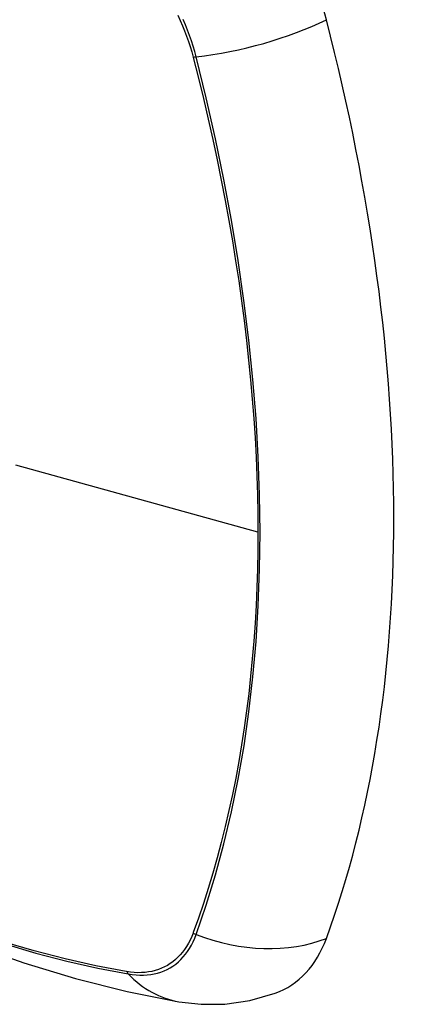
# Model space of a CAD drawing. Header units: inches. Extents: x 435.6 to 512.6, y 167.3 to 237.6.
# Tile 61 of 115: x 510.9 to 511.2, y 180.3 to 181. Entities that reach past the tile are written whole.
import ezdxf

# ---------------------------------------------------------------- set-up
doc = ezdxf.new("R2010")
doc.units = ezdxf.units.IN
doc.header["$MEASUREMENT"] = 0
doc.layers.add('Visible Edges(ANSI)', color=7, linetype='Continuous', lineweight=25)
doc.layers.add('Visible Tangent Edges(ANSI)', color=7, linetype='Continuous', lineweight=25)

msp = doc.modelspace()

# ---------------------------------------------------------------- linework, layer by layer
at = {"layer": 'Visible Edges(ANSI)', "flags": 128}
for points in [[(510.40825, 180.62159), (510.44406, 180.58746), (510.48044, 180.55473), (510.51732, 180.52345), (510.55468, 180.49367), (510.59245, 180.46545), (510.63059, 180.43883), (510.66906, 180.41387), (510.70781, 180.39062), (510.74679, 180.36912), (510.78597, 180.34942), (510.82529, 180.33157), (510.86472, 180.31562), (510.90421, 180.30162), (510.94372, 180.28962), (510.9832, 180.27968), (511.02259, 180.27185)], [(511.02259, 180.27185), (511.03955, 180.26993), (511.05775, 180.27008), (511.07684, 180.27275), (511.09621, 180.27832)]]:
    msp.add_lwpolyline(points, dxfattribs=at)
at = {"layer": 'Visible Edges(ANSI)'}
for centre, major_axis, start_param, end_param in [((511.017, 181.04151), (0.08841, -0.15353), 1.123593, 2.021867), ((510.26803, 181.17014), (-0.64835, 1.12588), 3.592663, 4.265186), ((511.017, 180.43615), (0.08841, -0.15353), 6.184194, 6.734256)]:
    msp.add_ellipse(centre, major_axis=major_axis, ratio=0.578093, start_param=start_param, end_param=end_param, dxfattribs=at)
at = {"layer": 'Visible Tangent Edges(ANSI)'}
for p, q in [((511.03354, 180.99272), (511.03366, 180.99227)), ((511.08291, 180.6301), (510.89816, 180.68133)), ((511.03366, 180.3246), (511.03354, 180.32429)), ((510.9828, 180.29484), (510.98247, 180.2949))]:
    msp.add_line(p, q, dxfattribs=at)
at = {"layer": 'Visible Tangent Edges(ANSI)', "flags": 128}
for points in [[(511.02196, 181.02454), (511.02375, 181.0206), (511.02545, 181.01663), (511.02705, 181.01266), (511.02855, 181.00867), (511.02995, 181.00468), (511.03125, 181.00069), (511.03245, 180.9967), (511.03354, 180.99272)], [(511.03584, 180.99284), (511.03476, 180.9969), (511.03357, 181.00097), (511.03227, 181.00505), (511.03086, 181.00914), (511.02935, 181.01321), (511.02773, 181.01728), (511.02601, 181.02134)], [(511.03366, 180.99227), (511.03762, 180.97662), (511.04143, 180.961), (511.04507, 180.94541), (511.04855, 180.92985), (511.05186, 180.91433), (511.05502, 180.89883), (511.05801, 180.88337), (511.06084, 180.86794), (511.0635, 180.85256), (511.06599, 180.83723), (511.06832, 180.82194), (511.07047, 180.80672), (511.07245, 180.79156), (511.07427, 180.77646), (511.07591, 180.76143), (511.07738, 180.74648), (511.07868, 180.73161), (511.0798, 180.71682), (511.08075, 180.70212), (511.08153, 180.68752), (511.08213, 180.67301), (511.08257, 180.6586), (511.08282, 180.6443), (511.08291, 180.6301)], [(511.03584, 180.32313), (511.04355, 180.34557), (511.05063, 180.36867), (511.05706, 180.3924), (511.06283, 180.41675), (511.06794, 180.44169), (511.07236, 180.46717), (511.07611, 180.49319), (511.07918, 180.5197), (511.08156, 180.54667), (511.08326, 180.57407), (511.08427, 180.60185), (511.0846, 180.63002), (511.08426, 180.65858), (511.08323, 180.68755), (511.08152, 180.7169), (511.07913, 180.7466), (511.07606, 180.77663), (511.07231, 180.80694), (511.06788, 180.83749), (511.06278, 180.86826), (511.05702, 180.89921), (511.05061, 180.93029), (511.04355, 180.9615), (511.03584, 180.99284)], [(511.08291, 180.6301), (511.08283, 180.61602), (511.08257, 180.60203), (511.08214, 180.58814), (511.08153, 180.57434), (511.08076, 180.56065), (511.07981, 180.54705), (511.07869, 180.53356), (511.07739, 180.52019), (511.07592, 180.50693), (511.07428, 180.49379), (511.07247, 180.48077), (511.07049, 180.46789), (511.06833, 180.45514), (511.06601, 180.44252), (511.06351, 180.43004), (511.06085, 180.41771), (511.05802, 180.40552), (511.05503, 180.39349), (511.05187, 180.38161), (511.04855, 180.36988), (511.04507, 180.35831), (511.04142, 180.34692), (511.03764, 180.33574), (511.03366, 180.3246)], [(511.03354, 180.32429), (511.03245, 180.32157), (511.03125, 180.31896), (511.02995, 180.31647), (511.02855, 180.31409), (511.02704, 180.31183), (511.02544, 180.3097), (511.02375, 180.30769), (511.02195, 180.30582), (511.02007, 180.30407), (511.0181, 180.30246), (511.01604, 180.30098), (511.0139, 180.29965), (511.01168, 180.29845), (511.00937, 180.29739), (511.007, 180.29648), (511.00455, 180.29571), (511.00203, 180.29509), (510.99945, 180.29461), (510.99681, 180.29428), (510.99411, 180.2941), (510.99136, 180.29407), (510.98855, 180.29418), (510.9857, 180.29444), (510.9828, 180.29484)], [(510.98405, 180.29308), (510.98703, 180.29263), (510.98996, 180.29234), (510.99284, 180.29219), (510.99567, 180.29221), (510.99844, 180.29237), (511.00116, 180.29269), (511.0038, 180.29316), (511.00639, 180.29379), (511.0089, 180.29457), (511.01133, 180.29549), (511.01369, 180.29657), (511.01596, 180.29779), (511.01816, 180.29916), (511.02026, 180.30067), (511.02227, 180.30233), (511.02418, 180.30412), (511.026, 180.30605), (511.02772, 180.30812), (511.02934, 180.31031), (511.03086, 180.31263), (511.03227, 180.31508), (511.03357, 180.31765), (511.03476, 180.32033), (511.03584, 180.32313)], [(510.98247, 180.2949), (510.95929, 180.29927), (510.93589, 180.30451), (510.91231, 180.31062), (510.88854, 180.3176)], [(510.88971, 180.31609), (510.91357, 180.30903), (510.93726, 180.30285), (510.96076, 180.29753), (510.98405, 180.29308)]]:
    msp.add_lwpolyline(points, dxfattribs=at)
at = {"layer": 'Visible Tangent Edges(ANSI)'}
for centre, major_axis, ratio, start_param, end_param in [((510.64947, 180.8287), (-0.17285, 0.30015), 0.578093, 5.049711, 10.658253), ((511.06872, 181.04126), (-0.11438, -0.02945), 0.352863, 1.189822, 2.098181), ((511.03858, 180.99688), (-0.00954, -0.00241), 0.354661, 0.927935, 1.191642), ((511.03858, 180.32982), (-0.00927, 0.00331), 0.734251, 1.273722, 1.537429), ((511.06872, 180.40342), (-0.11091, 0.0406), 0.734358, 1.543031, 2.451391), ((510.98893, 180.30101), (0.0017, 0.00969), 0.732637, 2.381624, 2.645331), ((511.04259, 180.38826), (-0.01999, -0.11641), 0.735728, 5.784249, 6.283185)]:
    msp.add_ellipse(centre, major_axis=major_axis, ratio=ratio, start_param=start_param, end_param=end_param, dxfattribs=at)
msp.add_ellipse((510.65007, 180.82904), major_axis=(0.17078, -0.29656), ratio=0.578093, dxfattribs=at)

doc.saveas('drawing.dxf')
